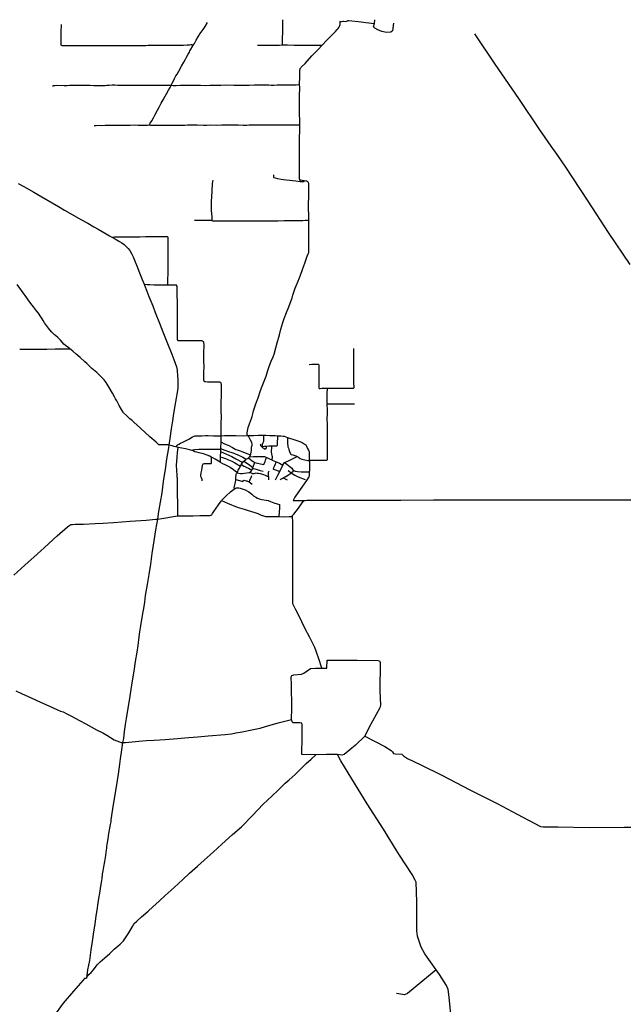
# Model space of a CAD drawing. Header units: millimetres. Extents: x 664923 to 767831, y 3118803 to 3207600.
# Tile 129 of 256: x 674130 to 678694, y 3198453 to 3205896. Entities that reach past the tile are written whole.
import ezdxf

# ---------------------------------------------------------------- set-up
doc = ezdxf.new("R2010")
doc.units = ezdxf.units.MM
doc.layers.add('roads_2', color=2, linetype='Continuous')
doc.layers.add('roads_3', color=3, linetype='Continuous')

msp = doc.modelspace()

# ---------------------------------------------------------------- linework, layer by layer
at = {"layer": 'roads_2'}
for points in [[(677568.74, 3205789.28), (677721.91, 3205559.24), (677900.42, 3205300.48), (678059.16, 3205064.27), (678163.74, 3204915.33)], [(678163.74, 3204915.33), (678173.55, 3204901.36)], [(678173.55, 3204901.36), (678251.6, 3204790.2), (678425.32, 3204523.73), (678578.89, 3204287.69), (678742.68, 3204045.56)], [(675244.87, 3202682.9), (675231.01, 3202683.66), (675212.7, 3202682.95), (675191.68, 3202681.4), (675186.77, 3202682.2), (675182.71, 3202683.71), (675177.22, 3202687.47), (675161.03, 3202702.23), (675114.63, 3202744.25), (675042.63, 3202809.28), (674993.2, 3202854.23), (674980.05, 3202865.9), (674972.76, 3202871.89), (674964.24, 3202879.27), (674937.39, 3202903.63), (674916.04, 3202924.07), (674913, 3202928.38), (674907.6, 3202937.2), (674900.58, 3202948.95), (674883.09, 3202980.95), (674864.34, 3203014.87), (674855.87, 3203030.09), (674847.04, 3203045.83), (674831.91, 3203071.94), (674806.16, 3203116.38), (674783.86, 3203153.02), (674776.32, 3203164.77), (674768.83, 3203173.56), (674741.4, 3203201.23), (674712.42, 3203228.18), (674676.15, 3203260.77), (674653.36, 3203283.45), (674638.24, 3203297.52), (674622.98, 3203310.38), (674586.53, 3203343.15), (674557.22, 3203368.86), (674531.99, 3203390.46), (674519.91, 3203400.4), (674509.97, 3203408.44), (674494.01, 3203420.94), (674476.27, 3203433.92), (674465.06, 3203444.75), (674454.2, 3203455.57), (674438.69, 3203472.78), (674428.35, 3203483.45), (674418.03, 3203493.93), (674401.17, 3203507.8), (674393.36, 3203513.96), (674386.41, 3203520.83), (674373.75, 3203534.77), (674358.26, 3203550.93), (674347.53, 3203564.55), (674332.14, 3203585.25), (674318.7, 3203603.88), (674307.71, 3203623.26), (674299.67, 3203633.96), (674289.26, 3203649.84), (674272.18, 3203678.19), (674258.23, 3203695.6), (674241.81, 3203714.54), (674234.99, 3203725.42), (674215.84, 3203751.47), (674195.45, 3203777.68), (674184.88, 3203792.69), (674171.63, 3203811.34), (674155.71, 3203832.02), (674130.79, 3203867.76), (674111.1, 3203895.02)], [(675313.66, 3202666.94), (675323.01, 3202678.87), (675328.63, 3202684.5), (675334.39, 3202688.17), (675346.2, 3202694.64), (675364.55, 3202702.82), (675383.85, 3202713.72), (675407.97, 3202726.42), (675437.11, 3202742.28), (675449.42, 3202747.9), (675456.83, 3202749.73), (675465.75, 3202750.73), (675479.75, 3202751.32), (675507.89, 3202751.37), (675536.03, 3202751.92), (675554.74, 3202752.58), (675595.34, 3202751.43), (675650.04, 3202751.74), (675677.73, 3202752.52), (675764.02, 3202752.26), (675820.66, 3202751.2), (675851.93, 3202752.29), (675858.52, 3202752.48), (675898.85, 3202752.92), (675935.65, 3202754.7), (675970.18, 3202755.22), (675972.61, 3202755.24), (675991.4, 3202755.38), (676020.52, 3202754.25), (676061.23, 3202752.08), (676082.17, 3202750.97), (676084.05, 3202750.86), (676105.98, 3202749.62), (676121.26, 3202748.46), (676129.7, 3202746.85), (676143.63, 3202742.35), (676155.01, 3202738.42), (676170.24, 3202733.16), (676194.22, 3202724.46), (676226.81, 3202714.84), (676248.84, 3202707.15), (676266.5, 3202699.04), (676281.53, 3202690.9), (676289.14, 3202686.13), (676293.94, 3202682.19), (676299.17, 3202672.16), (676306.97, 3202656.05), (676314.2, 3202641.5), (676318.58, 3202630.58), (676319.56, 3202624.14), (676319.77, 3202609.84), (676320.2, 3202566.88), (676320.23, 3202563.64), (676320.42, 3202544.6), (676320.28, 3202485.12), (676320.09, 3202477.31), (676319.85, 3202466.79), (676319.99, 3202458.07), (676318.7, 3202450.54), (676315.52, 3202440.03), (676311.44, 3202432.12), (676303.88, 3202421.54), (676210.27, 3202287.83), (676196.72, 3202261.49), (676279.05, 3202260.49)], [(675252.27, 3202681.79), (675244.87, 3202682.9)], [(675313.66, 3202666.94), (675299.19, 3202670.59), (675283.75, 3202674.55), (675257.47, 3202680.68), (675252.27, 3202681.79)], [(675167.31, 3202120.93), (675171.97, 3202121.36), (675206.29, 3202126.31), (675307.94, 3202143.73), (675325.46, 3202145.36), (675348.93, 3202145.94), (675383.83, 3202145.33), (675441.51, 3202145.3), (675493.46, 3202147.23), (675559.8, 3202147.1), (675569.14, 3202147.93), (675574.8, 3202150.06), (675582.15, 3202154.58), (675588.32, 3202162.7), (675598.87, 3202178.41), (675633.07, 3202229.93), (675652.49, 3202256.53), (675656.31, 3202261.19)], [(675656.31, 3202261.19), (675702.68, 3202242.24), (675774.28, 3202210.9), (675827.41, 3202195.6), (675849.38, 3202189.82), (675908.04, 3202170.53), (675929.83, 3202162.24), (675954.84, 3202151.73), (675980.28, 3202142.6), (675988.29, 3202141.13), (675997.17, 3202141.04), (676042.09, 3202140.59), (676090.47, 3202141.43), (676132.85, 3202139.49), (676167.26, 3202140.45), (676185.02, 3202141.63), (676190.55, 3202144.56), (676203.23, 3202158.69), (676237.64, 3202203.9), (676261.98, 3202237.62), (676273.82, 3202253.68), (676279.05, 3202260.49), (676289.42, 3202262.08), (676301.71, 3202263.4), (676367.14, 3202263.5), (676437.58, 3202263.67), (676580.75, 3202263.82), (676673.53, 3202264.33), (676932.54, 3202265.37), (676938.27, 3202265.38)], [(676938.27, 3202265.38), (677010.82, 3202265.41)], [(677010.82, 3202265.41), (677259.34, 3202265.5), (677894.69, 3202267.13), (678460.41, 3202267.01), (678968.84, 3202267.96), (679196.72, 3202269.95), (679224.28, 3202264.6), (679296.43, 3202203.75), (679602.58, 3201950.2), (679934.2, 3201677.03), (679944.06, 3201673.92)], [(674085.45, 3201696.87), (674170.2, 3201773.81), (674261.52, 3201856.62), (674316.86, 3201905.76), (674414.02, 3201994.1), (674492.31, 3202062.87), (674508.31, 3202074.91), (674518.97, 3202079.15), (674528.74, 3202080.88), (674550.37, 3202082.57), (674613.73, 3202083.99), (674701.67, 3202088.27), (674761.12, 3202091.44), (674838.56, 3202096.01), (674966.56, 3202104.53), (675087.25, 3202113.62), (675159.28, 3202120.2)], [(675159.28, 3202120.2), (675167.31, 3202120.93)], [(674102.13, 3200823.69), (674144.84, 3200803.7), (674194.43, 3200780.85), (674249.09, 3200754.46), (674288.57, 3200737.13), (674326.91, 3200720.02), (674379.48, 3200695.86), (674416.22, 3200678.95), (674439.15, 3200670.22), (674459.1, 3200663.04), (674487.8, 3200649.64), (674522.96, 3200631.34), (674583.42, 3200598.68), (674629.86, 3200573.75), (674671.03, 3200550.33), (674711.48, 3200529.16), (674758.6, 3200504.25), (674788.95, 3200487.24), (674817.27, 3200469.07), (674845.1, 3200453.15), (674884.1, 3200437.63), (674897.31, 3200433.35)], [(674907, 3200432.41), (674908.91, 3200432.22), (674929.29, 3200432.42), (674981.91, 3200438.21), (675031.1, 3200442.13), (675089.63, 3200447.1), (675146.58, 3200450), (675229.49, 3200455.35), (675323.1, 3200462.67), (675405.78, 3200468.91), (675477.74, 3200474.54), (675556.28, 3200482.32), (675682.91, 3200492.18), (675732.99, 3200497.71), (675763.44, 3200504.53), (675813.47, 3200513), (675885.76, 3200527.48), (675948.72, 3200540.47), (675988.22, 3200552.63), (676085.83, 3200580.43), (676185.74, 3200607.36)], [(676976.3, 3199621.49), (676879.68, 3199776.9), (676758.42, 3199968.79), (676640.44, 3200158.38), (676557.81, 3200294.2), (676532.02, 3200340.48), (676450.56, 3200341.88), (676369.13, 3200339.37), (676264.38, 3200341.68), (676266.75, 3200476.74), (676266.06, 3200566.62), (676263.38, 3200577.79), (676249.58, 3200580.07), (676198.87, 3200580.54), (676189.79, 3200588.08), (676185.74, 3200607.36)], [(674897.31, 3200433.35), (674907, 3200432.41)], [(676989.41, 3199600.4), (676976.3, 3199621.49)], [(677416.17, 3198090.36), (677394.89, 3198326.46), (677376.88, 3198507.41), (677370.16, 3198564.82), (677357.19, 3198594.3), (677303.12, 3198677.34), (677278.35, 3198712.9), (677194.09, 3198833.85), (677165.13, 3198884.42), (677138.19, 3198967.38), (677132.84, 3199008.39), (677131.83, 3199227.97), (677127.79, 3199375.58), (677120.48, 3199390.73), (677097.07, 3199435.59), (677000.99, 3199581.77), (676989.41, 3199600.4)]]:
    msp.add_lwpolyline(points, dxfattribs=at)
at = {"layer": 'roads_3'}
for points in [[(676116.21, 3205896.41), (676116.58, 3205848.89), (676117.97, 3205798.59), (676117.11, 3205785.41), (676115.75, 3205771.18), (676114.53, 3205759.3), (676115.26, 3205706.03)], [(676315.37, 3204657.89), (676314.41, 3204663.46), (676312.42, 3204667.27), (676309.92, 3204670.37), (676306.9, 3204673.11), (676302.14, 3204674.78), (676293.53, 3204676.05), (676280.88, 3204677.43), (676266.28, 3204680.52), (676253.45, 3204683.28), (676250.09, 3204685.15), (676247.95, 3204687.03), (676246.68, 3204689.63), (676246.44, 3204694.34), (676246.68, 3204781.73), (676245.65, 3204848.69), (676245.96, 3204920.55), (676245.83, 3204998.17), (676247.15, 3205060.45), (676247.22, 3205101.64), (676247.28, 3205132.67), (676246.62, 3205187.42), (676246.38, 3205248.29), (676246.85, 3205320.5), (676247.29, 3205383.47), (676246.81, 3205405.85), (676246.72, 3205409.44), (676247.32, 3205461.78), (676248.7, 3205486.74), (676249.2, 3205510.99), (676249.45, 3205517.63), (676250.43, 3205522.52), (676252.13, 3205526.21), (676254.85, 3205531.49), (676259.68, 3205536.44), (676287.62, 3205566.34), (676340.23, 3205622.79), (676390.45, 3205674.66), (676415.81, 3205701.55), (676455.49, 3205743.85), (676500.18, 3205789.35), (676517.97, 3205807.41), (676531.25, 3205821.21), (676537.96, 3205830.04), (676542.91, 3205838.32), (676549.7, 3205853.42), (676552.21, 3205860.25), (676552.98, 3205867.77), (676554.42, 3205881.09), (676555.13, 3205887.69)], [(676554.42, 3205881.09), (676564.32, 3205883.82), (676572.37, 3205885.16), (676579.39, 3205884.39), (676591.15, 3205883.35), (676600.77, 3205884.72), (676607.9, 3205888.49), (676614.18, 3205890.68), (676618.2, 3205891.26), (676712.37, 3205880.09), (676747.21, 3205875.96), (676812.14, 3205868.02)], [(676812.14, 3205868.02), (676814.73, 3205894.25)], [(674443.21, 3205860.9), (674442.07, 3205805.26), (674441.56, 3205757.65), (674441.31, 3205716.58), (674441.53, 3205709.68), (674441.95, 3205706.36), (674443.35, 3205704.41), (674447.22, 3205702.86), (674450.95, 3205701.81), (674461.49, 3205701.97), (674479.58, 3205702.24), (674507.23, 3205701.67), (674540.69, 3205702.42), (674570.32, 3205701.76), (674601.68, 3205701.74), (674651.14, 3205702.12), (674686.96, 3205701.93), (674726.39, 3205701.41), (674760.1, 3205701.68), (674803.61, 3205701.6), (674844.89, 3205701.48), (674881.58, 3205701.67), (674920.27, 3205700.91), (674949.9, 3205700.74), (674970.47, 3205700.93), (674981.86, 3205702.09), (674988.93, 3205702.32), (674992.27, 3205702), (675001.1, 3205700.65), (675009.65, 3205700.54), (675024.02, 3205700.75), (675038.39, 3205701.84), (675058.22, 3205702.14), (675084.99, 3205702.17), (675100.85, 3205703.03), (675119.68, 3205704.06), (675134.67, 3205704.29), (675149.92, 3205703.9), (675176.2, 3205703.81), (675205.95, 3205703.76), (675256.16, 3205703.17), (675290.51, 3205702.59), (675304.26, 3205703.29), (675322.33, 3205704.79), (675329.03, 3205704.53), (675339.46, 3205703.45), (675351.36, 3205703.88), (675368.7, 3205704.51), (675395.47, 3205705.17), (675414.78, 3205706.57), (675424.55, 3205707.95), (675430.11, 3205709.02), (675435.33, 3205708.74), (675444.74, 3205707.09)], [(675111.95, 3205100.9), (675114.86, 3205108.09), (675117.79, 3205114.02), (675128.53, 3205131.1), (675141.86, 3205154.15), (675152.85, 3205174.98), (675171.83, 3205212.07), (675184.35, 3205236.24), (675200.13, 3205264.65), (675215.41, 3205291.65), (675229.05, 3205317.41), (675239.47, 3205335.44), (675255.85, 3205364.65), (675267.03, 3205384.35), (675272.4, 3205394.82), (675275.46, 3205400.7), (675282.49, 3205417.37), (675292.03, 3205435.22), (675301.76, 3205452.81), (675311.91, 3205471.01), (675321.07, 3205485.37), (675333.81, 3205506.84), (675354.97, 3205544.48), (675371.84, 3205574.4), (675384.11, 3205598.64), (675392.56, 3205613.93), (675404.51, 3205634.71), (675413.43, 3205651.5), (675417.25, 3205661.05), (675422.09, 3205669.39), (675439.72, 3205699.63), (675444.74, 3205707.09), (675450.87, 3205716.2), (675465.24, 3205741.83), (675483.49, 3205772.56), (675493.03, 3205788.74), (675502.49, 3205802.57), (675516.34, 3205821.28), (675532.94, 3205845.82), (675551.46, 3205875.7)], [(676956.27, 3205870.7), (676948.84, 3205811.46), (676935.63, 3205802.54), (676903.35, 3205799.35), (676869.03, 3205807.54), (676839.23, 3205819.73), (676816.1, 3205832.24), (676804.9, 3205841.61), (676812.14, 3205868.02)], [(675928.92, 3205702.9), (675964.49, 3205704.48), (676018.67, 3205704.09), (676095.09, 3205704.91), (676115.26, 3205706.03), (676155.2, 3205705.48), (676206.22, 3205704.86), (676267.59, 3205704.76), (676311.59, 3205704.91), (676367.33, 3205704.89), (676397.15, 3205704.12), (676409.44, 3205702.91), (676415.81, 3205701.55)], [(674378.88, 3205394.34), (674387.05, 3205397.86), (674395.21, 3205399.95), (674410.2, 3205400.3), (674467.35, 3205400.06), (674490.04, 3205399.54), (674506.27, 3205400.27), (674526.21, 3205401.19), (674588.31, 3205401.64), (674617.45, 3205401.21), (674662.09, 3205400.29), (674692.09, 3205400.13), (674743.91, 3205399.93), (674766.35, 3205399.66), (674775.39, 3205399.92), (674788.38, 3205401.71), (674805.85, 3205402.35), (674828.9, 3205403.19), (674850.72, 3205403.27), (674871.55, 3205402.6), (674902.79, 3205402.34), (674926.22, 3205402.57), (674942.84, 3205401.84), (674959.71, 3205400.98), (674986.11, 3205400.88), (675012.76, 3205401.17), (675038.05, 3205401.67), (675077.34, 3205402.03), (675097.54, 3205401.97), (675112.18, 3205401.2), (675126.07, 3205400.92), (675164.86, 3205402), (675203.53, 3205401.97), (675235.26, 3205401.97), (675253.87, 3205401.01), (675267.15, 3205400.48), (675275.46, 3205400.7), (675290.74, 3205398.8), (675312.17, 3205399.73), (675343.39, 3205401.33), (675382.92, 3205401.31), (675425.33, 3205400.72), (675461.65, 3205400.41), (675496.98, 3205400.33), (675532.82, 3205399.4), (675566.77, 3205401.15), (675595.78, 3205400.36), (675624.41, 3205401.16), (675651.28, 3205402.44), (675689.46, 3205402.77), (675749.83, 3205402.59), (675790.37, 3205402.34), (675832.76, 3205402.49), (675865.87, 3205402.25), (675903.05, 3205402.82), (675939.12, 3205402.76), (675984.24, 3205403.2), (676013.62, 3205403.52), (676031.11, 3205402.68), (676051.81, 3205401.88), (676077.21, 3205403.14), (676106.08, 3205403.82), (676139.08, 3205402.85), (676177.87, 3205402.95), (676219.63, 3205404.08), (676246.81, 3205405.85)], [(674694.17, 3205095.88), (674708.67, 3205096.47), (674730.46, 3205097.91), (674745.84, 3205097.77), (674776.82, 3205098.24), (674800.09, 3205100.08), (674818.43, 3205100.23), (674862.7, 3205099.8), (674886.88, 3205099.54), (674911.79, 3205099.92), (674935.72, 3205099.3), (674966.23, 3205098.89), (674996.57, 3205100.34), (675026.83, 3205099.94), (675054.6, 3205099.75), (675081.37, 3205099.78), (675096.51, 3205099.27), (675111.95, 3205100.9), (675119.56, 3205099.75), (675131.22, 3205099.18), (675150.92, 3205099.85), (675172.24, 3205099.93), (675193.82, 3205099.03), (675226.18, 3205098.78), (675251.37, 3205097.93), (675273.55, 3205098.14), (675307.37, 3205099.15), (675327.57, 3205099.95), (675358.2, 3205099.05), (675378.4, 3205099.86), (675398.22, 3205101.03), (675419.78, 3205100.73), (675448.8, 3205100.43), (675473.21, 3205100.93), (675518.85, 3205100.27), (675545.63, 3205100.06), (675575.24, 3205100.63), (675619.38, 3205100.32), (675658.91, 3205101.05), (675694.73, 3205100.98), (675722.64, 3205100.9), (675768.5, 3205100.75), (675785.62, 3205100.39), (675821.07, 3205100.31), (675848.6, 3205099.86), (675865.92, 3205101.86), (675896.3, 3205101.58), (675928.03, 3205101.94), (675961.63, 3205101.47), (675991.63, 3205101.56), (676033.91, 3205100.84), (676089.7, 3205100.71), (676135.94, 3205100.93), (676175.34, 3205101.77), (676219.98, 3205100.86), (676238.2, 3205101.5), (676247.22, 3205101.64)], [(676049.55, 3204722.85), (676048.5, 3204710.97), (676048.75, 3204706.62), (676050.72, 3204703.68), (676060.95, 3204700), (676078.7, 3204696.96), (676108.24, 3204691.84), (676125.98, 3204688.97), (676145.67, 3204685.78), (676173.42, 3204682.71), (676192.19, 3204681.78), (676217.31, 3204678.5), (676249.66, 3204673.07)], [(674120.1, 3204659.03), (674162.35, 3204635.75), (674237.88, 3204592.73), (674297.8, 3204557.38), (674375.56, 3204513.03), (674424.93, 3204483.43), (674469.68, 3204457.25), (674526.09, 3204424.96), (674591.72, 3204386.7), (674644.77, 3204356.99), (674690.24, 3204329.94), (674723.29, 3204311.95), (674783.07, 3204277.97), (674809.77, 3204262.85), (674826.72, 3204253), (674858.59, 3204234.46), (674884.59, 3204219.86), (674903.86, 3204208.81), (674921.41, 3204196.17), (674936.53, 3204182.27), (674949.39, 3204166.76), (674962.26, 3204150.56), (674978.79, 3204123.78), (674987.67, 3204104.55), (675004.22, 3204065.74), (675015.73, 3204034.87), (675035.62, 3203983.7), (675056.22, 3203931.52), (675071.86, 3203896.06), (675074.57, 3203889.93), (675091.93, 3203843.27), (675106.55, 3203803.9), (675136.03, 3203733), (675155.58, 3203681.84), (675187.46, 3203602.6), (675212.85, 3203535.83), (675242.73, 3203461.29), (675280.64, 3203366.97), (675295.98, 3203326.55), (675315.06, 3203271.36), (675319.81, 3203246.84), (675324.69, 3203202.79), (675326.44, 3203179.78), (675326.61, 3203122.92), (675325.08, 3203107.72), (675318.36, 3203065.23), (675313.38, 3203035.15), (675301.47, 3202965.19), (675291.92, 3202901.54), (675285.84, 3202863.24), (675276.22, 3202803.96), (675265.41, 3202730.88), (675257.47, 3202680.68), (675254.58, 3202658.67), (675240.79, 3202573.5), (675230.39, 3202496.23), (675218.52, 3202423.83), (675216.17, 3202404.96), (675203.95, 3202318.46), (675192.1, 3202249.95), (675180.78, 3202178.1), (675171.97, 3202121.36), (675157.42, 3202039.02), (675144.95, 3201957.52), (675129.98, 3201860.42), (675118.44, 3201781.49), (675106.42, 3201702.56), (675093.72, 3201626.19), (675079.66, 3201543.05), (675073.5, 3201492.28), (675067.7, 3201459.96), (675056.95, 3201392.59), (675044.75, 3201314.93), (675036.98, 3201269.97), (675030.5, 3201231.96), (675022.34, 3201166.39), (675015.36, 3201116.09), (675004.51, 3201045.19), (674993.88, 3200970.29), (674981.11, 3200897.44), (674971.13, 3200832.64), (674958.36, 3200750.17), (674946.26, 3200676.36), (674936.06, 3200614.78), (674928.08, 3200567.49), (674919.52, 3200515.4), (674914.03, 3200462.06), (674908.91, 3200432.22), (674900.15, 3200377.96), (674890.23, 3200309.16), (674884.38, 3200269.13), (674874.26, 3200192.46), (674859.27, 3200096.31), (674847.8, 3200022.99), (674832.76, 3199930.53), (674819.34, 3199847.24), (674818.75, 3199833.43), (674815.67, 3199813.65), (674809.83, 3199783.74), (674802.98, 3199745.61), (674795.88, 3199704.28), (674790.08, 3199660.55), (674787.9, 3199645.61), (674786.78, 3199633.56), (674782.07, 3199604.29), (674777.97, 3199576.96), (674771.21, 3199533.39), (674765.23, 3199491.58), (674758.92, 3199461.17), (674754.95, 3199435.93), (674750.76, 3199404.11), (674746.52, 3199374.68), (674742.26, 3199347.35), (674734.22, 3199293.17), (674727.1, 3199251.84), (674721.92, 3199220.63), (674713.26, 3199164.84), (674706.99, 3199120.79), (674697.59, 3199059.84), (674688.96, 3199001.64), (674677.8, 3198928.8), (674667.96, 3198865.29), (674656.92, 3198784.91), (674644.28, 3198714.45), (674635.88, 3198651.28)], [(675589.37, 3204683.16), (675587.88, 3204672.8), (675585.84, 3204655.07), (675584.9, 3204641.61), (675584.27, 3204617.67), (675582.36, 3204591.9), (675581.78, 3204564.35), (675580.73, 3204547.12), (675578.77, 3204534.96), (675578.83, 3204520.69), (675578.66, 3204488.24), (675578.99, 3204455.77), (675582.08, 3204404.51), (675583.79, 3204378.97)], [(676246.68, 3204689.63), (676248.51, 3204679.15), (676249.27, 3204675.32), (676249.66, 3204673.07), (676254.74, 3204672.45), (676272.81, 3204672.37), (676280.84, 3204674.41), (676280.88, 3204677.43)], [(676315.74, 3204605.5), (676315.37, 3204657.89)], [(675851.93, 3202752.29), (675850.95, 3202760.27), (675850.96, 3202770.91), (675852.29, 3202787.5), (675854.55, 3202800.45), (675858.37, 3202814.46), (675867.26, 3202840.77), (675876.23, 3202862.01), (675882.23, 3202882.16), (675887.27, 3202896.89), (675893.27, 3202916.87), (675898.01, 3202939.79), (675902.86, 3202955.21), (675916.34, 3202991.36), (675932.27, 3203038.35), (675951.1, 3203092.02), (675964.24, 3203126.76), (675979.29, 3203163.63), (675993.95, 3203202.57), (676006.98, 3203244.64), (676018.69, 3203282.15), (676031.69, 3203314.97), (676046.43, 3203348.86), (676053.68, 3203367.29), (676068.02, 3203415.31), (676077.45, 3203452.95), (676093.53, 3203513.55), (676104.44, 3203557.33), (676111.43, 3203581.16), (676119.61, 3203607.98), (676131.07, 3203638.5), (676148.27, 3203684.11), (676164.27, 3203726.22), (676189.9, 3203793.42), (676195.74, 3203812.7), (676202.58, 3203835.84), (676207.25, 3203851.43), (676213.67, 3203867.22), (676221.82, 3203884.79), (676232.41, 3203914.44), (676245.11, 3203943.76), (676267.05, 3203999.39), (676278.94, 3204036.03), (676285.3, 3204056.19), (676293.89, 3204078.99), (676304.15, 3204107.76), (676312.08, 3204127.58), (676315.62, 3204137.58), (676316.76, 3204143.19), (676317.3, 3204152.78), (676316.55, 3204191.32), (676315.61, 3204229.68), (676316.27, 3204266.49), (676315.79, 3204297.89), (676315.83, 3204329.64), (676316.2, 3204351.09), (676316.12, 3204368.01), (676316.15, 3204378.77), (676316.17, 3204387.73), (676315.57, 3204415.1), (676315.73, 3204428.18), (676314.85, 3204462.53), (676314.16, 3204484.84), (676315.09, 3204515.9), (676315.86, 3204545.4), (676316.05, 3204579.23), (676315.74, 3204605.5)], [(675451.95, 3204380.07), (675480.46, 3204379.69), (675514.23, 3204380.53), (675537.62, 3204380.72), (675559.2, 3204380.72), (675574.85, 3204380.67), (675579.18, 3204380.16), (675583.79, 3204378.97), (675587.03, 3204377.03), (675591.94, 3204375.49), (675598.48, 3204375.46), (675621.53, 3204376.17), (675645.65, 3204376.18), (675683.65, 3204375.95), (675713.71, 3204375.48), (675732.7, 3204375.31), (675763.35, 3204375.32), (675815.1, 3204374.94), (675858.65, 3204376.77), (675889.41, 3204376.65), (675923.19, 3204376.93), (675942.89, 3204376.55), (675981.47, 3204375.97), (676006.99, 3204375.9), (676044.85, 3204376.6), (676085.16, 3204376.98), (676129.99, 3204378.71), (676163.66, 3204378.75), (676201.31, 3204378.4), (676246.28, 3204378.4), (676270.04, 3204379.45), (676288.44, 3204380.09), (676307.55, 3204379.8), (676316.15, 3204378.77)], [(674826.72, 3204253), (674845.99, 3204254.96), (674872.38, 3204255.76), (674908.56, 3204255.38), (674947.64, 3204254.79), (674991.07, 3204254.66), (675038.19, 3204255.64), (675080.94, 3204256.55), (675122.38, 3204257.31), (675177.57, 3204256.84), (675213.21, 3204256.85), (675238.03, 3204257.36), (675243.56, 3204257.31), (675246.22, 3204256.7), (675248.61, 3204255.56), (675249.7, 3204252.95), (675249.64, 3204248.61), (675250.69, 3204180.07), (675250.82, 3204118.74), (675251.03, 3204061.75), (675249.83, 3204027.85), (675249.71, 3203983.05), (675248.32, 3203926.82), (675248.19, 3203892.07)], [(675071.86, 3203896.06), (675095.09, 3203894.23), (675113.32, 3203893.59), (675145.82, 3203891.98), (675173.17, 3203890.95), (675191.63, 3203891.36), (675213.28, 3203891.96), (675239.15, 3203892.09), (675248.19, 3203892.07), (675262.91, 3203892.05), (675291.95, 3203892.36), (675303.17, 3203892.27), (675307.94, 3203891.81), (675310.18, 3203891.59), (675312.7, 3203890.84), (675315.11, 3203888.91), (675316.45, 3203887.35), (675317.75, 3203880.28), (675318.59, 3203859.67), (675318.96, 3203818.05), (675320.55, 3203756.86), (675319.98, 3203716.14), (675320.84, 3203668.35), (675321.26, 3203614.5), (675321.99, 3203549.1), (675321.52, 3203492.89), (675321.29, 3203482.64), (675322.02, 3203478.05), (675323.51, 3203474.93), (675325.12, 3203473.25), (675328.32, 3203471.59), (675331.76, 3203471.11), (675338.76, 3203470.96), (675349.31, 3203471.24), (675368.58, 3203471.53), (675386.27, 3203471.68), (675409.38, 3203471.11), (675433.66, 3203471.61), (675461.91, 3203472.17), (675478.94, 3203472.3), (675495.7, 3203472.03), (675506.56, 3203470.62), (675511.2, 3203469.5), (675514.8, 3203466.8), (675517.35, 3203464.34), (675519.24, 3203460.96), (675521.1, 3203451.66), (675521.7, 3203446.68), (675521.49, 3203426.32), (675521.04, 3203386.12), (675520.75, 3203362.22), (675520.21, 3203319.12), (675521.46, 3203271.99), (675520.77, 3203230.74), (675520.11, 3203204.46), (675519.83, 3203179.37), (675520.47, 3203172.29), (675521.72, 3203167.84), (675523.09, 3203164.85), (675524.84, 3203162.77), (675526.71, 3203161.48), (675529.89, 3203160.74), (675535.44, 3203160.57), (675551.16, 3203159.75), (675588.01, 3203158.86), (675617.05, 3203159.18), (675636.2, 3203158.29), (675640.43, 3203158.09), (675643.61, 3203157.35), (675646.52, 3203156.47), (675648.79, 3203155.2), (675651.34, 3203152.48), (675652.23, 3203145.8), (675652.6, 3203138.71), (675652.51, 3203110.08), (675652.37, 3203058.59), (675651.67, 3203001.17), (675651.46, 3202944.95), (675652.87, 3202887.84), (675652.05, 3202854.34), (675652.08, 3202835.29), (675651.39, 3202784.97), (675650.08, 3202767.48), (675650.04, 3202751.74)], [(674130.22, 3203404.94), (674172.01, 3203404.59), (674222.22, 3203404.72), (674262.26, 3203405.08), (674334.4, 3203406.54), (674397.84, 3203408.86), (674424.02, 3203408.02), (674454.27, 3203407.86), (674488.23, 3203408.62), (674509.97, 3203408.44)], [(676319.75, 3203290.26), (676339.9, 3203291.09), (676374.08, 3203291.61), (676381.62, 3203291.73), (676385.65, 3203291.79), (676387.93, 3203291.65), (676390.41, 3203290.12), (676391.86, 3203286.83), (676392.39, 3203275.32), (676391.93, 3203225.08), (676391.93, 3203167.33), (676391.84, 3203116.05), (676392.14, 3203113.6), (676392.61, 3203111.6), (676393.59, 3203110.58), (676395.45, 3203109.64), (676401.32, 3203109.56), (676414.03, 3203109.84), (676442.79, 3203110.37), (676456.88, 3203110.58), (676469.95, 3203110.78), (676489.67, 3203110.99), (676510.1, 3203111.31), (676535.36, 3203110.65), (676557.63, 3203110.56), (676589.55, 3203110.17), (676608.38, 3203110.8), (676630.22, 3203110.79), (676643.03, 3203110.12), (676648.29, 3203110.11), (676651.61, 3203110.69), (676654.4, 3203111.78), (676656.4, 3203113.02), (676657.94, 3203115.5), (676658.84, 3203119.78), (676658.95, 3203124.31), (676657.46, 3203146.88), (676656.91, 3203165.54), (676657.15, 3203201.75), (676657.69, 3203217.88), (676657.34, 3203241), (676657.56, 3203293.9), (676657.11, 3203336.05), (676657.54, 3203411.86)], [(676320.2, 3202566.88), (676360.84, 3202567.86), (676371.27, 3202567.16), (676378.6, 3202566.16), (676388.02, 3202566.06), (676417.28, 3202566.25), (676434.15, 3202566.63), (676451.12, 3202567.03), (676453.35, 3202567.3), (676455.19, 3202568.32), (676456.4, 3202570.68), (676457.19, 3202576), (676456.96, 3202582.66), (676456.92, 3202593.38), (676457.14, 3202619.17), (676457.27, 3202651.74), (676457.46, 3202687.76), (676456.71, 3202736.59), (676456.82, 3202770.65), (676456.65, 3202805.92), (676456.65, 3202838.12), (676456.29, 3202877.83), (676456.45, 3202915.83), (676456.56, 3202940.87), (676455.66, 3202992.05), (676456.24, 3203043.74), (676456.29, 3203071.86), (676456.88, 3203106.91), (676456.88, 3203110.58)], [(676455.66, 3202992.05), (676474.47, 3202992.49), (676503.06, 3202991.96), (676529.41, 3202991.46), (676560.28, 3202991.41), (676595.86, 3202991.95), (676633.72, 3202993.4), (676653.89, 3202993.18), (676662.3, 3202993.31)], [(675650.04, 3202751.74), (675650.56, 3202705.32), (675648.39, 3202656.04), (675648.15, 3202650.63), (675647.79, 3202642.61), (675647.51, 3202631.38), (675646.52, 3202592.14), (675645.46, 3202550.36)], [(675650.56, 3202705.32), (675679.53, 3202691.3), (675711.27, 3202676.77), (675739.37, 3202661.35), (675765.12, 3202647.39), (675775.62, 3202644.43), (675789.29, 3202638.69), (675817.98, 3202628.57), (675848, 3202617.31), (675875.95, 3202607.56)], [(675753.41, 3202349.25), (675752.68, 3202358.03), (675763.36, 3202412.86), (675764.07, 3202419.97), (675765.73, 3202436.51), (675766.97, 3202452.32), (675768.19, 3202461.96), (675770, 3202465.44), (675772.92, 3202468.56), (675775.7, 3202473.24), (675778.57, 3202480.62), (675782.76, 3202490.06), (675791.31, 3202506.96), (675796.13, 3202516.66), (675799.5, 3202522.46), (675806.41, 3202534.34), (675807.48, 3202536.19), (675813.55, 3202545.05), (675816.79, 3202548.64), (675822.81, 3202555.3), (675826.18, 3202559.01), (675830.98, 3202564.31), (675839.29, 3202572.21), (675842.89, 3202574.28), (675847.9, 3202577.15), (675856.86, 3202582.47), (675860.27, 3202584.73), (675866.57, 3202588.9), (675868.57, 3202592.05), (675870.68, 3202595.38), (675875.95, 3202607.56), (675878.08, 3202614.62), (675881.24, 3202626.64), (675882.92, 3202638.38), (675883.13, 3202649.23), (675884.13, 3202664.91), (675885.76, 3202671.6), (675887.15, 3202678.66), (675888.41, 3202685.22), (675888.19, 3202691.13), (675884.97, 3202698.98), (675876.25, 3202718.21), (675868.33, 3202733.63), (675858.52, 3202752.48)], [(675949.74, 3202688.68), (675949.98, 3202683.9), (675951.55, 3202678.64), (675958.64, 3202670.01), (675968.41, 3202660.26), (675978.96, 3202653.98), (675987.14, 3202650.63), (675989.93, 3202652.49), (675992.87, 3202655.18), (675996.07, 3202662.32), (675999.23, 3202673.55)], [(675958.64, 3202670.01), (675963.31, 3202670.55), (675965.92, 3202670.86), (675981.38, 3202672.74), (675992.74, 3202672.91), (675999.23, 3202673.55), (676012.77, 3202674.61), (676029.43, 3202674.75), (676036.21, 3202674.17), (676056.18, 3202673.88), (676075.1, 3202675.05), (676078.15, 3202676.36), (676079.57, 3202681.17), (676080.79, 3202688.29), (676082.17, 3202750.97)], [(675972.61, 3202755.24), (675973.5, 3202728.97), (675974.13, 3202720.07), (675973.93, 3202711.82), (675972.84, 3202706.68), (675969.66, 3202698.22), (675964.54, 3202686.26), (675963.16, 3202678.82), (675963.31, 3202670.55)], [(676155.01, 3202738.42), (676154.67, 3202695.87), (676156.54, 3202673.49), (676158.41, 3202666.17), (676161.5, 3202656.19), (676165.04, 3202647.02), (676170.67, 3202631.48), (676178.3, 3202615.61), (676182.84, 3202610.54), (676195.81, 3202605.72), (676218.08, 3202598.82), (676229.05, 3202593.86), (676237.7, 3202588.05), (676251.57, 3202578.22), (676263.97, 3202573.17), (676285.74, 3202567.9), (676309.49, 3202564.3), (676320.23, 3202563.64)], [(675645.46, 3202550.36), (675607.16, 3202574.2), (675589.4, 3202584.29), (675578.86, 3202590.52), (675568.63, 3202596.56), (675548.68, 3202604.15), (675519.77, 3202613.34), (675487.66, 3202621.49), (675469.48, 3202626.39), (675454.29, 3202630.84), (675441.31, 3202636.07), (675423.36, 3202642.71), (675384.78, 3202651.75), (675355.91, 3202657.97), (675327.82, 3202663.37), (675313.66, 3202666.94)], [(675325.46, 3202145.36), (675323.79, 3202406.46), (675323.42, 3202430.64), (675322.08, 3202437.05), (675320.84, 3202453.56), (675318.34, 3202487.33), (675316.95, 3202529.98), (675318.27, 3202557.15), (675321.01, 3202589.26), (675323.71, 3202623.35), (675327.82, 3202663.37)], [(675423.36, 3202642.71), (675452.47, 3202646.82), (675484.1, 3202649.45), (675515.95, 3202648.62), (675531.37, 3202649.51), (675552.59, 3202650), (675583.44, 3202649.48), (675614.78, 3202649.63), (675648.15, 3202650.63)], [(675647.51, 3202631.38), (675671.56, 3202622.14), (675693.18, 3202611.38), (675733.21, 3202593.57), (675765.71, 3202577.03), (675816.79, 3202548.64)], [(675648.39, 3202656.04), (675682.39, 3202642.37), (675709.4, 3202632.04), (675734.52, 3202623.33), (675749.58, 3202619.37), (675759.97, 3202615.56), (675774.71, 3202609.6), (675817.12, 3202589.59), (675842.89, 3202574.28)], [(676036.66, 3202569.28), (676041.06, 3202584.5), (676040.47, 3202590.6), (676038.68, 3202599.48), (676036.47, 3202613.8), (676034.78, 3202626.64), (676035.12, 3202637.04), (676037.47, 3202656.88), (676036.21, 3202674.17)], [(675578.86, 3202590.52), (675579.25, 3202558.76), (675578.78, 3202546.21), (675578.17, 3202542.23), (675576.71, 3202540.07), (675572.59, 3202538.69), (675563.48, 3202538.05), (675540.25, 3202538.37), (675525.51, 3202537.81), (675518.55, 3202537.2), (675514.1, 3202535.32), (675512.32, 3202532.33), (675510.44, 3202525.53), (675508.03, 3202509.32), (675504.83, 3202490.47), (675500.83, 3202469.95), (675496.95, 3202452.4), (675498.38, 3202445.66), (675502.83, 3202436.48), (675506.27, 3202421.89), (675507.31, 3202415.14), (675506.7, 3202409.3)], [(675645.46, 3202550.36), (675662.46, 3202542.23), (675680.2, 3202533.12), (675705.67, 3202521.92), (675721.91, 3202513.77), (675745.97, 3202496.87), (675758.8, 3202484.74), (675768.58, 3202477.49), (675775.7, 3202473.24), (675777.84, 3202471.95), (675787.32, 3202468.89), (675799.26, 3202466.6), (675814.88, 3202466.6), (675863.14, 3202472.51), (675870.79, 3202472.84), (675872.24, 3202472.71), (675876.05, 3202472.39), (675880.99, 3202471.25), (675884.54, 3202468.68), (675887.19, 3202466.8), (675889.31, 3202465.79), (675896.51, 3202465.38), (675902.98, 3202466.18), (675909.97, 3202468.02), (675917.49, 3202469.71), (675924.68, 3202469.47), (675935.04, 3202468.23), (675948.95, 3202464.61), (675973.08, 3202457.82), (675986.12, 3202452.96), (675995.31, 3202448.39), (676002.02, 3202445.71), (676011.35, 3202442.49), (676012.51, 3202442.09), (676011.66, 3202417.12)], [(675646.52, 3202592.14), (675663.52, 3202586.93), (675685.34, 3202579.09), (675708.45, 3202570.23), (675733.5, 3202558.24), (675755.83, 3202546.91), (675799.5, 3202522.46)], [(675826.18, 3202559.01), (675845.61, 3202545.69), (675869.44, 3202528.44), (675892.47, 3202510.7)], [(675860.27, 3202584.73), (675875.47, 3202571.34), (675888.41, 3202561.27), (675901.08, 3202553.29), (675908.3, 3202548.39), (675928.08, 3202543.44), (675951.85, 3202537.74), (675975.16, 3202532.61), (675976.65, 3202534.26), (675979.05, 3202538.62), (675985.12, 3202555.98), (675988.23, 3202567.12), (675996.67, 3202587.7)], [(675868.57, 3202592.05), (675899.29, 3202593.42), (675935.25, 3202595.12), (675964.94, 3202594.92), (675980.72, 3202593.17), (675996.67, 3202587.7), (676000.06, 3202586.54), (676025.12, 3202574.54), (676036.66, 3202569.28), (676039.82, 3202567.84), (676064.03, 3202557.49), (676070.38, 3202555.01), (676076.71, 3202552.56), (676093.57, 3202544.9), (676119.2, 3202528.47)], [(675891.69, 3202500.32), (675892.47, 3202510.7), (675908.3, 3202548.39)], [(676070.38, 3202555.01), (676055.61, 3202522.69), (676049.87, 3202507.58), (676047.97, 3202501.62), (676049.49, 3202499.83), (676063.34, 3202494.09), (676096.36, 3202480.42)], [(676119.2, 3202528.47), (676126.3, 3202541.32), (676131.35, 3202547.83), (676137.25, 3202551.72), (676156.7, 3202559.6), (676183.56, 3202570.91), (676229.05, 3202593.86)], [(676131.35, 3202547.83), (676148.84, 3202537.57), (676163.43, 3202526.9), (676186.98, 3202505.48), (676196.43, 3202494.08), (676203.67, 3202487.43), (676212.51, 3202483.92), (676230.13, 3202481.39), (676259.21, 3202477.88), (676320.09, 3202477.31)], [(675806.41, 3202534.34), (675825.68, 3202522.05), (675833.25, 3202518.08), (675848.83, 3202511.78), (675860.99, 3202505.55), (675884.35, 3202489.9)], [(675872.24, 3202472.71), (675884.35, 3202489.9), (675891.69, 3202500.32), (675893.53, 3202502.1), (675897.63, 3202502.4), (675909.28, 3202500.13), (675925.52, 3202496.53), (675949.31, 3202489.65), (675970.15, 3202484.14)], [(676011.35, 3202442.49), (676010.34, 3202451.63), (676010.85, 3202461.37), (676012.63, 3202474.92), (676015.63, 3202485.2)], [(676064.67, 3202417.72), (676082.55, 3202452.31), (676093.81, 3202475.1), (676096.36, 3202480.42), (676119.2, 3202528.47)], [(676098.75, 3202418.17), (676105.63, 3202423.22), (676119.46, 3202430.04), (676123.14, 3202432.12), (676137.39, 3202440.21), (676163.53, 3202455.46), (676176.96, 3202465.73), (676181.91, 3202469.71), (676183.55, 3202471.05), (676198.42, 3202483.06), (676203.67, 3202487.43)], [(676159.99, 3202489.67), (676171.09, 3202479.94), (676183.55, 3202471.05)], [(676181.91, 3202469.71), (676209.33, 3202452.32), (676236.88, 3202439.7), (676287.59, 3202420.85)], [(675764.07, 3202419.97), (675791.53, 3202413.72), (675818.16, 3202404.62), (675824.19, 3202416.16), (675842, 3202409.89), (675847.95, 3202410.86), (675864.88, 3202404.07), (675888.73, 3202384.16)], [(675883.25, 3202448.77), (675878.34, 3202433.84), (675873.85, 3202424.04), (675868.34, 3202414.72), (675864.88, 3202404.07)], [(676123.14, 3202432.12), (676152.62, 3202418.62)], [(675656.31, 3202261.19), (675667.53, 3202274.88), (675692.02, 3202296.75), (675724.93, 3202327.08), (675747.87, 3202345.39), (675753.41, 3202349.25), (675758.24, 3202352.6), (675767.36, 3202356.74), (675775.07, 3202358.15), (675786.85, 3202357.85), (675796.39, 3202356.07), (675821.01, 3202348.11), (675835.6, 3202343.2), (675861.96, 3202326.92), (675884.78, 3202309.95), (675898.68, 3202297.8), (675914.8, 3202286.51), (675928.61, 3202279.83), (675941.58, 3202275.05), (675960.85, 3202269.73), (675992.69, 3202263.8), (676009.34, 3202260.53), (676027.49, 3202254.71), (676052.47, 3202244.18), (676075.82, 3202236.04), (676095.83, 3202232.46), (676094.48, 3202207.49), (676090.47, 3202141.43)], [(676190.55, 3202144.56), (676192.1, 3202096.14), (676192.82, 3202027.83), (676192.51, 3201963.35), (676192.93, 3201883.16), (676192.93, 3201808.75), (676192.95, 3201734.18), (676192.89, 3201611.16), (676192.59, 3201525.03), (676192.56, 3201495.19), (676193.72, 3201482.38), (676197.91, 3201472.82), (676215.83, 3201438.77), (676249.22, 3201374.48), (676260.91, 3201348.2), (676283.59, 3201298.98), (676320.6, 3201229.77), (676347.66, 3201177.74), (676358.04, 3201152.88), (676368.93, 3201125.94), (676393.15, 3201060.39), (676410.62, 3201004.36), (676414.11, 3200995.01)], [(676414.11, 3200995.01), (676453.16, 3200994.62), (676455.36, 3201054.63), (676681.94, 3201054.57), (676840.32, 3201052.22), (676850.99, 3201050.1), (676855.38, 3201035.85), (676853.21, 3200823.28), (676857.17, 3200714.38), (676854.16, 3200693.16), (676770.31, 3200542.22), (676739.12, 3200480.71), (676670.08, 3200411.78), (676583.12, 3200340.5), (676566.28, 3200336.72), (676532.02, 3200340.48)], [(676185.74, 3200607.36), (676188.61, 3200692.47), (676184.24, 3200869.45), (676183.14, 3200928.18), (676189.01, 3200939.67), (676204.2, 3200942.61), (676261.91, 3200947.85), (676277.43, 3200955.77), (676329.05, 3200991.43), (676367.62, 3200993.26), (676414.11, 3200995.01)], [(676739.12, 3200480.71), (676891.45, 3200401.36), (676939.83, 3200373.04), (676948.57, 3200361.15), (676955.96, 3200350.4), (676968.43, 3200345.74)], [(674635.88, 3198651.28), (674644.1, 3198666.18), (674652.97, 3198677.39), (674671.1, 3198693.22), (674689.49, 3198714.51), (674716.19, 3198750.85), (674737.61, 3198773.79), (674772.96, 3198803.84), (674811.16, 3198836.83), (674844.86, 3198869.1), (674888.95, 3198906.67), (674915, 3198933.06), (674935.35, 3198962.39), (674954.41, 3198992.84), (674982.05, 3199041.07), (674996.22, 3199063.57), (675017.23, 3199082.18), (675051.59, 3199113.51), (675102.68, 3199157.92), (675136.03, 3199190.66), (675185.69, 3199233.61), (675229.89, 3199274.71), (675299.41, 3199337.2), (675363.96, 3199397.37), (675414.86, 3199443.7), (675475.16, 3199497.71), (675524.63, 3199541.62), (675592.22, 3199603.28), (675658.07, 3199662.84), (675740, 3199735.62), (675807.61, 3199795.69), (675889.38, 3199879.54), (675970.62, 3199964.99), (676035.48, 3200025.97), (676084.27, 3200072.59), (676138.62, 3200124.59), (676167.1, 3200149.41), (676213.7, 3200191.51), (676239.74, 3200218.05), (676274.98, 3200254.52), (676296.76, 3200274.74), (676333.36, 3200306.1), (676369.13, 3200339.37)], [(676968.43, 3200345.74), (677018.62, 3200343.58)], [(677018.62, 3200343.58), (677032.67, 3200331.47), (677062.92, 3200312.11), (677163.53, 3200264.64), (677321.41, 3200184.9), (677533.47, 3200074.84), (677740.45, 3199970.58), (677892.47, 3199890.14), (678067.4, 3199797.72), (678087.22, 3199794.8), (678200.51, 3199795.96), (678436.35, 3199790.8), (678701.6, 3199792.25), (678994.32, 3199792.39), (679303.25, 3199793.37), (679562.32, 3199794.15), (679954.98, 3199794.7)], [(677278.35, 3198712.9), (677063.41, 3198534.93), (677040.6, 3198525.44), (676979.95, 3198534.07)], [(674621.18, 3198649.45), (674608.72, 3198633.04), (674537.22, 3198553.4), (674458.92, 3198462.08), (674405.42, 3198387.51), (674378.38, 3198340.78), (674342.37, 3198269.88), (674300.69, 3198207.96), (674251.07, 3198149.84), (674178.99, 3198072.86), (674116.36, 3198010.1), (674071.18, 3197942.26), (674026.5, 3197877.26), (674011.43, 3197854.77), (673981.96, 3197850.06)], [(674630.43, 3198648.35), (674621.18, 3198649.45)], [(674635.88, 3198651.28), (674630.43, 3198648.35)]]:
    msp.add_lwpolyline(points, dxfattribs=at)

doc.saveas('drawing.dxf')
